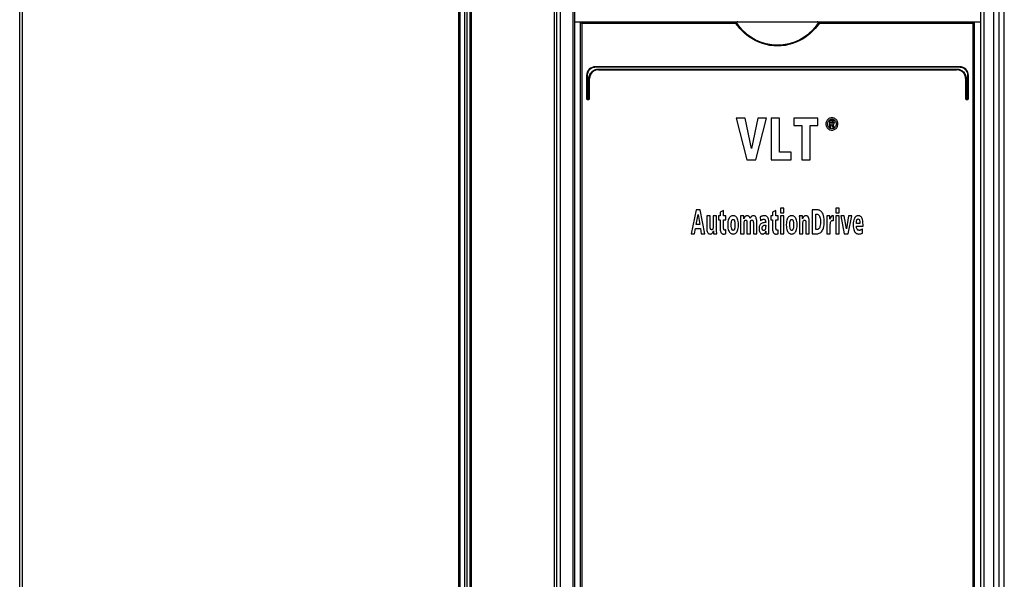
# Model space of a CAD drawing. Extents: x 0 to 420, y 0 to 297.
# Tile 5 of 37: x 61 to 94, y 166 to 184. Entities that reach past the tile are written whole.
import ezdxf

# ---------------------------------------------------------------- set-up
doc = ezdxf.new("R2010")
doc.units = 0
doc.header["$LTSCALE"] = 23.1
doc.layers.get('0').update_dxf_attribs({"linetype": 'CONTINUOUS'})

msp = doc.modelspace()

# ---------------------------------------------------------------- linework, layer by layer
at = {"color": 7, "linetype": 'CONTINUOUS'}
for p, q in [((93.794, 140.607), (93.794, 215.407)), ((60.794, 140.567), (60.794, 210.457)), ((78.718, 140.507), (78.718, 210.507)), ((79.394, 210.467), (79.394, 144.507)), ((92.994, 210.467), (92.994, 144.507)), ((79.394, 184.207), (92.994, 184.207)), ((79.594, 144.707), (79.594, 184.207)), ((92.794, 144.707), (92.794, 184.207)), ((92.294, 182.707), (80.094, 182.707)), ((80.194, 182.607), (92.194, 182.607)), ((79.794, 182.407), (79.794, 181.631)), ((79.894, 181.631), (79.894, 182.307)), ((92.494, 182.307), (92.494, 181.631)), ((92.594, 181.631), (92.594, 182.407)), ((79.818, 181.607), (79.87, 181.607)), ((92.518, 181.607), (92.57, 181.607)), ((85.108, 180.987), (84.808, 180.987)), ((84.808, 180.987), (85.162, 179.587)), ((85.318, 179.965), (85.108, 180.987)), ((85.536, 180.987), (85.318, 179.965)), ((85.462, 179.587), (85.822, 180.987)), ((85.822, 180.987), (85.536, 180.987)), ((85.983, 180.987), (85.983, 179.587)), ((86.26, 180.987), (85.983, 180.987)), ((86.26, 179.839), (86.26, 180.987)), ((87.542, 180.987), (86.745, 180.987)), ((86.745, 180.987), (86.745, 180.735)), ((87.542, 180.735), (87.542, 180.987)), ((88.016, 180.9), (87.939, 180.9)), ((87.939, 180.9), (87.939, 180.678)), ((87.983, 180.862), (88.012, 180.862)), ((87.983, 180.809), (87.983, 180.862)), ((86.745, 180.735), (87.004, 180.735)), ((87.004, 180.735), (87.004, 179.587)), ((87.282, 180.735), (87.542, 180.735)), ((87.282, 179.587), (87.282, 180.735)), ((87.939, 180.678), (87.983, 180.678)), ((88.017, 180.809), (87.983, 180.809)), ((87.983, 180.772), (88.003, 180.772)), ((87.983, 180.678), (87.983, 180.772)), ((88.003, 180.772), (88.051, 180.678)), ((88.102, 180.678), (88.048, 180.774)), ((88.051, 180.678), (88.102, 180.678)), ((85.162, 179.587), (85.462, 179.587)), ((85.983, 179.587), (86.655, 179.587)), ((86.655, 179.839), (86.26, 179.839)), ((86.655, 179.587), (86.655, 179.839)), ((87.004, 179.587), (87.282, 179.587)), ((83.468, 177.907), (83.299, 177.107)), ((83.599, 177.907), (83.468, 177.907)), ((83.762, 177.107), (83.599, 177.907)), ((84.387, 177.883), (84.275, 177.827)), ((84.387, 177.705), (84.387, 177.883)), ((86.141, 177.883), (86.03, 177.827)), ((86.141, 177.705), (86.141, 177.883)), ((86.405, 177.967), (86.291, 177.967)), ((86.291, 177.967), (86.291, 177.807)), ((86.405, 177.807), (86.405, 177.967)), ((87.533, 177.907), (87.353, 177.907)), ((87.353, 177.907), (87.353, 177.107)), ((88.257, 177.967), (88.143, 177.967)), ((88.143, 177.967), (88.143, 177.807)), ((88.257, 177.807), (88.257, 177.967)), ((83.471, 177.421), (83.533, 177.754)), ((83.533, 177.754), (83.585, 177.421)), ((83.936, 177.705), (83.822, 177.705)), ((83.822, 177.705), (83.822, 177.314)), ((83.936, 177.336), (83.936, 177.705)), ((84.153, 177.705), (84.038, 177.705)), ((84.038, 177.705), (84.038, 177.369)), ((84.153, 177.232), (84.153, 177.705)), ((84.275, 177.705), (84.21, 177.705)), ((84.21, 177.705), (84.21, 177.578)), ((84.21, 177.578), (84.273, 177.578)), ((84.273, 177.578), (84.273, 177.275)), ((84.275, 177.827), (84.275, 177.705)), ((84.461, 177.705), (84.387, 177.705)), ((84.387, 177.578), (84.461, 177.578)), ((84.387, 177.303), (84.387, 177.578)), ((84.461, 177.578), (84.461, 177.705)), ((85.062, 177.705), (84.953, 177.705)), ((84.956, 177.58), (84.956, 177.107)), ((85.616, 177.676), (85.622, 177.542)), ((85.727, 177.595), (85.732, 177.595)), ((85.732, 177.595), (85.746, 177.594)), ((86.03, 177.705), (85.965, 177.705)), ((85.965, 177.705), (85.965, 177.578)), ((85.965, 177.578), (86.027, 177.578)), ((86.027, 177.578), (86.027, 177.275)), ((86.03, 177.827), (86.03, 177.705)), ((86.216, 177.705), (86.141, 177.705)), ((86.141, 177.578), (86.216, 177.578)), ((86.141, 177.303), (86.141, 177.578)), ((86.216, 177.578), (86.216, 177.705)), ((86.291, 177.807), (86.405, 177.807)), ((86.405, 177.705), (86.291, 177.705)), ((86.291, 177.705), (86.291, 177.107)), ((86.405, 177.107), (86.405, 177.705)), ((87.032, 177.705), (86.924, 177.705)), ((86.927, 177.58), (86.927, 177.107)), ((87.472, 177.767), (87.502, 177.767)), ((87.472, 177.247), (87.472, 177.767)), ((87.948, 177.705), (87.843, 177.705)), ((87.847, 177.58), (87.847, 177.107)), ((87.951, 177.597), (87.948, 177.705)), ((88.075, 177.714), (88.058, 177.714)), ((88.075, 177.546), (88.075, 177.714)), ((88.143, 177.807), (88.257, 177.807)), ((88.257, 177.705), (88.143, 177.705)), ((88.143, 177.705), (88.143, 177.107)), ((88.257, 177.107), (88.257, 177.705)), ((88.43, 177.705), (88.311, 177.705)), ((88.311, 177.705), (88.429, 177.107)), ((88.5, 177.278), (88.43, 177.705)), ((88.57, 177.705), (88.5, 177.278)), ((88.564, 177.107), (88.683, 177.705)), ((88.683, 177.705), (88.57, 177.705)), ((83.414, 177.107), (83.449, 177.286)), ((83.449, 177.286), (83.608, 177.286)), ((83.585, 177.421), (83.471, 177.421)), ((83.608, 177.286), (83.639, 177.107)), ((84.463, 177.113), (84.463, 177.241)), ((85.071, 177.107), (85.071, 177.442)), ((85.17, 177.475), (85.17, 177.107)), ((85.284, 177.107), (85.284, 177.486)), ((85.383, 177.475), (85.383, 177.107)), ((85.497, 177.107), (85.497, 177.498)), ((85.798, 177.48), (85.763, 177.48)), ((85.798, 177.395), (85.798, 177.36)), ((85.902, 177.276), (85.902, 177.494)), ((86.218, 177.113), (86.218, 177.241)), ((87.041, 177.107), (87.041, 177.442)), ((87.143, 177.475), (87.143, 177.107)), ((87.258, 177.107), (87.258, 177.498)), ((87.509, 177.247), (87.472, 177.247)), ((87.961, 177.107), (87.961, 177.374)), ((88.956, 177.456), (88.837, 177.456)), ((88.837, 177.358), (89.061, 177.358)), ((89.041, 177.132), (89.038, 177.268)), ((89.061, 177.358), (89.061, 177.401)), ((83.299, 177.107), (83.414, 177.107)), ((83.639, 177.107), (83.762, 177.107)), ((84.048, 177.107), (84.155, 177.107)), ((84.956, 177.107), (85.071, 177.107)), ((85.17, 177.107), (85.284, 177.107)), ((85.383, 177.107), (85.497, 177.107)), ((85.798, 177.19), (85.8, 177.107)), ((85.8, 177.107), (85.905, 177.107)), ((86.291, 177.107), (86.405, 177.107)), ((86.927, 177.107), (87.041, 177.107)), ((87.143, 177.107), (87.258, 177.107)), ((87.353, 177.107), (87.518, 177.107)), ((87.847, 177.107), (87.961, 177.107)), ((88.143, 177.107), (88.257, 177.107)), ((88.429, 177.107), (88.564, 177.107))]:
    msp.add_line(p, q, dxfattribs=at)
at = {"color": 9, "linetype": 'CONTINUOUS'}
for p, q in [((60.872, 210.407), (60.872, 140.932)), ((75.505, 210.407), (75.505, 140.932)), ((75.548, 210.407), (75.548, 140.932)), ((75.708, 140.932), (75.708, 210.447)), ((75.792, 140.932), (75.792, 210.447)), ((75.893, 140.932), (75.893, 210.407)), ((75.934, 140.932), (75.934, 210.407)), ((78.782, 210.467), (78.782, 143.575)), ((78.913, 210.467), (78.913, 143.575)), ((79.338, 210.467), (79.338, 144.457)), ((93.107, 210.467), (93.107, 144.457)), ((93.437, 210.467), (93.437, 143.575)), ((93.611, 210.467), (93.611, 143.539)), ((79.638, 184.157), (79.638, 144.757)), ((84.8, 184.157), (79.638, 184.157)), ((92.75, 184.157), (87.589, 184.157)), ((92.75, 144.757), (92.75, 184.157)), ((92.297, 182.687), (80.092, 182.687)), ((80.192, 182.627), (92.196, 182.627)), ((79.812, 182.407), (79.794, 182.407)), ((79.812, 182.407), (79.812, 181.631)), ((79.872, 181.631), (79.872, 182.307)), ((79.872, 182.307), (79.894, 182.307)), ((92.517, 182.307), (92.494, 182.307)), ((92.517, 182.307), (92.517, 181.631)), ((92.577, 182.407), (92.594, 182.407)), ((92.577, 181.631), (92.577, 182.407)), ((79.812, 181.631), (79.794, 181.631)), ((79.816, 181.627), (79.868, 181.627)), ((79.872, 181.631), (79.894, 181.631)), ((92.517, 181.631), (92.494, 181.631)), ((92.521, 181.627), (92.573, 181.627)), ((92.577, 181.631), (92.594, 181.631))]:
    msp.add_line(p, q, dxfattribs=at)
at = {"color": 7, "linetype": 'CONTINUOUS'}
for points in [[(79.594, 184.207), (79.595, 184.205), (79.597, 184.202), (79.601, 184.198), (79.605, 184.193), (79.61, 184.188), (79.615, 184.182), (79.62, 184.176), (79.626, 184.17), (79.632, 184.163), (79.638, 184.157)], [(84.8, 184.157), (84.806, 184.168), (84.812, 184.179), (84.817, 184.189)], [(84.865, 184.207), (84.854, 184.207), (84.845, 184.205), (84.837, 184.203), (84.83, 184.201), (84.825, 184.197), (84.82, 184.193), (84.817, 184.189)], [(87.572, 184.189), (87.568, 184.193), (87.564, 184.197), (87.558, 184.201), (87.552, 184.203), (87.544, 184.205), (87.534, 184.207), (87.524, 184.207)], [(87.572, 184.189), (87.577, 184.179), (87.583, 184.168), (87.589, 184.157)], [(92.794, 184.207), (92.794, 184.205), (92.791, 184.202), (92.788, 184.198), (92.784, 184.193), (92.779, 184.188), (92.774, 184.182), (92.768, 184.176), (92.762, 184.17), (92.756, 184.163), (92.75, 184.157)], [(87.875, 180.934), (87.857, 180.914), (87.843, 180.892), (87.832, 180.869), (87.823, 180.844), (87.818, 180.818), (87.816, 180.787)], [(87.873, 180.787), (87.876, 180.817), (87.881, 180.842), (87.89, 180.864), (87.901, 180.883), (87.915, 180.901)], [(88.016, 180.993), (87.988, 180.992), (87.963, 180.987), (87.939, 180.979), (87.917, 180.967), (87.896, 180.953), (87.875, 180.934)], [(87.915, 180.901), (87.929, 180.915), (87.944, 180.925), (87.96, 180.933), (87.977, 180.939), (87.995, 180.943), (88.016, 180.944)], [(88.012, 180.862), (88.023, 180.862), (88.032, 180.86), (88.04, 180.858)], [(88.159, 180.934), (88.139, 180.953), (88.118, 180.967), (88.095, 180.978), (88.071, 180.986), (88.045, 180.992), (88.016, 180.993)], [(88.016, 180.944), (88.037, 180.943), (88.056, 180.939), (88.073, 180.933), (88.089, 180.925), (88.104, 180.914), (88.118, 180.901)], [(88.077, 180.885), (88.068, 180.891), (88.055, 180.895), (88.038, 180.898), (88.016, 180.9)], [(88.04, 180.858), (88.045, 180.856), (88.049, 180.853), (88.051, 180.849), (88.053, 180.845), (88.054, 180.838)], [(88.098, 180.833), (88.097, 180.85), (88.094, 180.863), (88.089, 180.872), (88.084, 180.879), (88.077, 180.885)], [(88.118, 180.901), (88.132, 180.883), (88.143, 180.864), (88.151, 180.842), (88.157, 180.817), (88.159, 180.787)], [(88.216, 180.787), (88.214, 180.817), (88.209, 180.844), (88.201, 180.869), (88.19, 180.892), (88.176, 180.913), (88.159, 180.934)], [(87.816, 180.787), (87.818, 180.758), (87.823, 180.731), (87.831, 180.706), (87.842, 180.684), (87.857, 180.662), (87.875, 180.641)], [(87.915, 180.674), (87.901, 180.691), (87.89, 180.71), (87.881, 180.732), (87.876, 180.757), (87.873, 180.787)], [(87.875, 180.641), (87.895, 180.622), (87.917, 180.608), (87.939, 180.596), (87.962, 180.588), (87.988, 180.583), (88.016, 180.581)], [(88.016, 180.63), (87.996, 180.631), (87.977, 180.635), (87.96, 180.641), (87.945, 180.649), (87.929, 180.66), (87.915, 180.674)], [(88.118, 180.674), (88.104, 180.66), (88.088, 180.649), (88.072, 180.641), (88.055, 180.635), (88.037, 180.631), (88.016, 180.63)], [(88.016, 180.581), (88.045, 180.583), (88.072, 180.588), (88.095, 180.597), (88.118, 180.608), (88.139, 180.623), (88.159, 180.641)], [(88.045, 180.815), (88.038, 180.812), (88.029, 180.81), (88.017, 180.809)], [(88.054, 180.838), (88.054, 180.83), (88.052, 180.824), (88.05, 180.82), (88.048, 180.817), (88.045, 180.815)], [(88.048, 180.774), (88.059, 180.776), (88.068, 180.779), (88.076, 180.784), (88.083, 180.79)], [(88.083, 180.79), (88.088, 180.795), (88.092, 180.801), (88.095, 180.809), (88.097, 180.82), (88.098, 180.833)], [(88.159, 180.787), (88.157, 180.757), (88.151, 180.732), (88.143, 180.71), (88.132, 180.691), (88.118, 180.674)], [(88.159, 180.641), (88.177, 180.662), (88.191, 180.684), (88.201, 180.707), (88.209, 180.731), (88.214, 180.758), (88.216, 180.787)], [(87.69, 177.818), (87.666, 177.846), (87.644, 177.867), (87.622, 177.882), (87.601, 177.894), (87.579, 177.901), (87.557, 177.906), (87.533, 177.907)], [(84.57, 177.629), (84.555, 177.598), (84.543, 177.563), (84.533, 177.521), (84.526, 177.47), (84.523, 177.408)], [(84.705, 177.712), (84.68, 177.711), (84.657, 177.706), (84.637, 177.698), (84.619, 177.687), (84.602, 177.672), (84.585, 177.653), (84.57, 177.629)], [(84.641, 177.408), (84.643, 177.461), (84.647, 177.501), (84.653, 177.529), (84.66, 177.55), (84.667, 177.564), (84.674, 177.574), (84.681, 177.581), (84.689, 177.585), (84.696, 177.588), (84.705, 177.589)], [(84.841, 177.629), (84.825, 177.653), (84.809, 177.672), (84.792, 177.686), (84.773, 177.697), (84.753, 177.705), (84.731, 177.711), (84.705, 177.712)], [(84.705, 177.589), (84.713, 177.588), (84.721, 177.585), (84.728, 177.581), (84.735, 177.575), (84.742, 177.565), (84.75, 177.55), (84.756, 177.529), (84.762, 177.501), (84.766, 177.461), (84.768, 177.408)], [(84.887, 177.408), (84.884, 177.47), (84.878, 177.52), (84.868, 177.563), (84.855, 177.598), (84.841, 177.629)], [(84.953, 177.705), (84.955, 177.671), (84.956, 177.63), (84.956, 177.58)], [(85.065, 177.605), (85.065, 177.643), (85.064, 177.676), (85.062, 177.705)], [(85.106, 177.685), (85.095, 177.671), (85.084, 177.654), (85.074, 177.632), (85.065, 177.605)], [(85.084, 177.535), (85.09, 177.546), (85.095, 177.555), (85.102, 177.56), (85.109, 177.565), (85.117, 177.567), (85.126, 177.569)], [(85.177, 177.714), (85.157, 177.712), (85.141, 177.708), (85.128, 177.702), (85.116, 177.695), (85.106, 177.685)], [(85.126, 177.569), (85.132, 177.568), (85.138, 177.567), (85.143, 177.564), (85.149, 177.558), (85.156, 177.551)], [(85.156, 177.551), (85.16, 177.544), (85.163, 177.534), (85.166, 177.52), (85.168, 177.501), (85.17, 177.475)], [(85.243, 177.687), (85.233, 177.696), (85.222, 177.703), (85.21, 177.709), (85.195, 177.712), (85.177, 177.714)], [(85.278, 177.614), (85.27, 177.639), (85.262, 177.659), (85.252, 177.674), (85.243, 177.687)], [(85.316, 177.686), (85.302, 177.668), (85.29, 177.644), (85.278, 177.614)], [(85.284, 177.486), (85.286, 177.51), (85.29, 177.529), (85.297, 177.545)], [(85.297, 177.545), (85.301, 177.552), (85.306, 177.558), (85.312, 177.562), (85.318, 177.565), (85.326, 177.568), (85.335, 177.569)], [(85.386, 177.712), (85.366, 177.711), (85.35, 177.707), (85.337, 177.702), (85.326, 177.695), (85.316, 177.686)], [(85.335, 177.569), (85.343, 177.568), (85.35, 177.566), (85.357, 177.562), (85.363, 177.556), (85.369, 177.548)], [(85.369, 177.548), (85.374, 177.538), (85.378, 177.524), (85.381, 177.503), (85.383, 177.475)], [(85.473, 177.651), (85.464, 177.669), (85.454, 177.683), (85.444, 177.693), (85.432, 177.701), (85.419, 177.707), (85.404, 177.711), (85.386, 177.712)], [(85.497, 177.498), (85.495, 177.549), (85.49, 177.59), (85.482, 177.623), (85.473, 177.651)], [(85.643, 177.689), (85.633, 177.685), (85.624, 177.68), (85.616, 177.676)], [(85.622, 177.542), (85.632, 177.552), (85.643, 177.561), (85.654, 177.57)], [(85.674, 177.701), (85.663, 177.697), (85.653, 177.693), (85.643, 177.689)], [(85.654, 177.57), (85.664, 177.576), (85.673, 177.582), (85.681, 177.586)], [(85.738, 177.713), (85.718, 177.711), (85.696, 177.708), (85.674, 177.701)], [(85.681, 177.586), (85.69, 177.589), (85.698, 177.591), (85.705, 177.594)], [(85.705, 177.594), (85.713, 177.594), (85.72, 177.595), (85.727, 177.595)], [(85.821, 177.699), (85.806, 177.705), (85.788, 177.709), (85.766, 177.712), (85.738, 177.713)], [(85.746, 177.594), (85.753, 177.592), (85.76, 177.588), (85.769, 177.581)], [(85.769, 177.581), (85.774, 177.577), (85.779, 177.57), (85.784, 177.56), (85.789, 177.547)], [(85.789, 177.547), (85.794, 177.531), (85.797, 177.509), (85.798, 177.48)], [(85.87, 177.653), (85.861, 177.668), (85.85, 177.68), (85.837, 177.69), (85.821, 177.699)], [(85.902, 177.494), (85.9, 177.551), (85.892, 177.594), (85.882, 177.627), (85.87, 177.653)], [(86.533, 177.629), (86.519, 177.598), (86.506, 177.563), (86.496, 177.521), (86.489, 177.47), (86.486, 177.408)], [(86.668, 177.712), (86.643, 177.711), (86.621, 177.706), (86.601, 177.698), (86.583, 177.687), (86.565, 177.672), (86.549, 177.653), (86.533, 177.629)], [(86.605, 177.408), (86.606, 177.461), (86.61, 177.501), (86.616, 177.529), (86.623, 177.55), (86.63, 177.564), (86.637, 177.574), (86.645, 177.581), (86.652, 177.585), (86.66, 177.588), (86.668, 177.589)], [(86.804, 177.629), (86.789, 177.653), (86.772, 177.672), (86.755, 177.686), (86.737, 177.697), (86.717, 177.705), (86.694, 177.711), (86.668, 177.712)], [(86.668, 177.589), (86.677, 177.588), (86.684, 177.585), (86.692, 177.581), (86.699, 177.575), (86.706, 177.565), (86.713, 177.55), (86.72, 177.529), (86.726, 177.501), (86.73, 177.461), (86.732, 177.408)], [(86.851, 177.408), (86.848, 177.47), (86.841, 177.52), (86.831, 177.563), (86.819, 177.598), (86.804, 177.629)], [(86.924, 177.705), (86.926, 177.671), (86.927, 177.63), (86.927, 177.58)], [(87.036, 177.605), (87.035, 177.643), (87.034, 177.676), (87.032, 177.705)], [(87.076, 177.685), (87.065, 177.671), (87.055, 177.654), (87.045, 177.633), (87.036, 177.605)], [(87.054, 177.535), (87.06, 177.547), (87.066, 177.555), (87.072, 177.561), (87.079, 177.565), (87.086, 177.568), (87.095, 177.569)], [(87.147, 177.713), (87.128, 177.712), (87.112, 177.708), (87.098, 177.703), (87.086, 177.695), (87.076, 177.685)], [(87.095, 177.569), (87.103, 177.568), (87.109, 177.566), (87.116, 177.563), (87.123, 177.558), (87.129, 177.551)], [(87.129, 177.551), (87.133, 177.544), (87.137, 177.534), (87.14, 177.519), (87.142, 177.5), (87.143, 177.475)], [(87.234, 177.651), (87.225, 177.669), (87.215, 177.683), (87.205, 177.693), (87.193, 177.701), (87.18, 177.707), (87.165, 177.711), (87.147, 177.713)], [(87.258, 177.498), (87.256, 177.549), (87.251, 177.59), (87.243, 177.624), (87.234, 177.651)], [(87.502, 177.767), (87.521, 177.766), (87.538, 177.762), (87.553, 177.755), (87.566, 177.746), (87.58, 177.734), (87.592, 177.718), (87.604, 177.696), (87.616, 177.666), (87.626, 177.626), (87.633, 177.572), (87.636, 177.5)], [(87.759, 177.5), (87.756, 177.594), (87.747, 177.666), (87.735, 177.721), (87.721, 177.762), (87.706, 177.793), (87.69, 177.818)], [(87.843, 177.705), (87.845, 177.671), (87.846, 177.63), (87.847, 177.58)], [(87.97, 177.643), (87.958, 177.612), (87.951, 177.597)], [(87.99, 177.68), (87.983, 177.67), (87.977, 177.657), (87.97, 177.643)], [(88.018, 177.705), (88.007, 177.699), (87.998, 177.69), (87.99, 177.68)], [(87.997, 177.539), (88.004, 177.545), (88.013, 177.549), (88.023, 177.552), (88.036, 177.553)], [(88.058, 177.714), (88.041, 177.712), (88.028, 177.709), (88.018, 177.705)], [(88.036, 177.553), (88.05, 177.553), (88.063, 177.55), (88.075, 177.546)], [(88.772, 177.622), (88.755, 177.58), (88.741, 177.532), (88.732, 177.475), (88.728, 177.408)], [(88.897, 177.713), (88.875, 177.711), (88.855, 177.706), (88.838, 177.698), (88.821, 177.686), (88.804, 177.671), (88.788, 177.65), (88.772, 177.622)], [(88.839, 177.494), (88.84, 177.509), (88.843, 177.526), (88.846, 177.542)], [(88.846, 177.542), (88.851, 177.559), (88.857, 177.574), (88.863, 177.586)], [(88.863, 177.586), (88.868, 177.592), (88.874, 177.596), (88.88, 177.6), (88.888, 177.602), (88.897, 177.603)], [(88.938, 177.709), (88.92, 177.711), (88.907, 177.713), (88.897, 177.713)], [(88.897, 177.603), (88.906, 177.602), (88.914, 177.6), (88.921, 177.596), (88.927, 177.59), (88.933, 177.583), (88.939, 177.573), (88.944, 177.558)], [(88.993, 177.675), (88.976, 177.69), (88.961, 177.699), (88.949, 177.705), (88.938, 177.709)], [(88.944, 177.558), (88.95, 177.531), (88.955, 177.497), (88.956, 177.456)], [(89.041, 177.583), (89.028, 177.618), (89.016, 177.644), (89.004, 177.662), (88.993, 177.675)], [(89.061, 177.401), (89.058, 177.482), (89.051, 177.54), (89.041, 177.583)], [(83.822, 177.314), (83.824, 177.262), (83.829, 177.221), (83.837, 177.188), (83.847, 177.161)], [(83.951, 177.263), (83.947, 177.27), (83.943, 177.28), (83.939, 177.293), (83.937, 177.312), (83.936, 177.336)], [(83.984, 177.242), (83.977, 177.242), (83.97, 177.245), (83.964, 177.248), (83.957, 177.254), (83.951, 177.263)], [(84.026, 177.278), (84.02, 177.265), (84.014, 177.256), (84.008, 177.25), (84.001, 177.246), (83.993, 177.243), (83.984, 177.242)], [(84.038, 177.369), (84.036, 177.33), (84.032, 177.3), (84.026, 177.278)], [(84.155, 177.107), (84.154, 177.14), (84.153, 177.181), (84.153, 177.232)], [(84.273, 177.275), (84.275, 177.229), (84.28, 177.195), (84.288, 177.17), (84.296, 177.152), (84.306, 177.138)], [(84.398, 177.244), (84.395, 177.25), (84.392, 177.258), (84.389, 177.269), (84.387, 177.283), (84.387, 177.303)], [(84.426, 177.228), (84.419, 177.228), (84.414, 177.23), (84.409, 177.233), (84.404, 177.238), (84.398, 177.244)], [(84.463, 177.241), (84.455, 177.235), (84.447, 177.231), (84.437, 177.229), (84.426, 177.228)], [(84.523, 177.408), (84.526, 177.345), (84.533, 177.293), (84.543, 177.251), (84.555, 177.215), (84.569, 177.185)], [(84.658, 177.27), (84.65, 177.302), (84.644, 177.346), (84.641, 177.408)], [(84.705, 177.221), (84.698, 177.222), (84.691, 177.224), (84.684, 177.227), (84.678, 177.233), (84.671, 177.241), (84.664, 177.253), (84.658, 177.27)], [(84.753, 177.271), (84.747, 177.254), (84.74, 177.242), (84.733, 177.233), (84.726, 177.228), (84.72, 177.224), (84.713, 177.222), (84.705, 177.221)], [(84.768, 177.408), (84.766, 177.347), (84.761, 177.302), (84.753, 177.271)], [(84.841, 177.185), (84.855, 177.215), (84.868, 177.251), (84.878, 177.293), (84.884, 177.345), (84.887, 177.408)], [(85.071, 177.442), (85.073, 177.482), (85.078, 177.512), (85.084, 177.535)], [(85.599, 177.396), (85.59, 177.377), (85.583, 177.352), (85.577, 177.321), (85.575, 177.279)], [(85.575, 177.279), (85.577, 177.242), (85.582, 177.212), (85.588, 177.187), (85.597, 177.166), (85.607, 177.148)], [(85.654, 177.454), (85.639, 177.444), (85.625, 177.432), (85.612, 177.416), (85.599, 177.396)], [(85.717, 177.476), (85.698, 177.473), (85.677, 177.466), (85.654, 177.454)], [(85.68, 177.29), (85.681, 177.311), (85.683, 177.327), (85.687, 177.34), (85.692, 177.35)], [(85.687, 177.247), (85.683, 177.257), (85.681, 177.271), (85.68, 177.29)], [(85.702, 177.223), (85.698, 177.226), (85.694, 177.231), (85.69, 177.238), (85.687, 177.247)], [(85.692, 177.35), (85.7, 177.361), (85.707, 177.37), (85.714, 177.376), (85.722, 177.381)], [(85.729, 177.212), (85.725, 177.212), (85.719, 177.214), (85.712, 177.217), (85.702, 177.223)], [(85.763, 177.48), (85.752, 177.48), (85.737, 177.479), (85.717, 177.476)], [(85.722, 177.381), (85.736, 177.387), (85.749, 177.391), (85.761, 177.393)], [(85.745, 177.217), (85.738, 177.214), (85.733, 177.212), (85.729, 177.212)], [(85.768, 177.233), (85.759, 177.225), (85.751, 177.22), (85.745, 177.217)], [(85.761, 177.393), (85.774, 177.394), (85.787, 177.395), (85.798, 177.395)], [(85.789, 177.277), (85.782, 177.256), (85.775, 177.242), (85.768, 177.233)], [(85.798, 177.36), (85.796, 177.324), (85.793, 177.297), (85.789, 177.277)], [(85.905, 177.107), (85.904, 177.147), (85.903, 177.204), (85.902, 177.276)], [(86.027, 177.275), (86.029, 177.229), (86.035, 177.195), (86.042, 177.17), (86.051, 177.152), (86.06, 177.138)], [(86.153, 177.244), (86.15, 177.25), (86.147, 177.258), (86.144, 177.269), (86.142, 177.283), (86.141, 177.303)], [(86.18, 177.228), (86.174, 177.228), (86.168, 177.23), (86.163, 177.233), (86.158, 177.238), (86.153, 177.244)], [(86.218, 177.241), (86.21, 177.235), (86.201, 177.231), (86.191, 177.229), (86.18, 177.228)], [(86.486, 177.408), (86.489, 177.345), (86.496, 177.293), (86.506, 177.251), (86.518, 177.215), (86.533, 177.185)], [(86.621, 177.27), (86.613, 177.302), (86.607, 177.346), (86.605, 177.408)], [(86.668, 177.221), (86.661, 177.222), (86.654, 177.224), (86.648, 177.227), (86.641, 177.233), (86.635, 177.241), (86.628, 177.253), (86.621, 177.27)], [(86.717, 177.271), (86.71, 177.254), (86.703, 177.242), (86.697, 177.233), (86.69, 177.228), (86.683, 177.224), (86.676, 177.222), (86.668, 177.221)], [(86.732, 177.408), (86.729, 177.347), (86.724, 177.302), (86.717, 177.271)], [(86.804, 177.185), (86.819, 177.215), (86.831, 177.251), (86.841, 177.293), (86.848, 177.345), (86.851, 177.408)], [(87.041, 177.442), (87.043, 177.483), (87.048, 177.513), (87.054, 177.535)], [(87.606, 177.32), (87.595, 177.298), (87.583, 177.281), (87.571, 177.269), (87.558, 177.26), (87.544, 177.253), (87.528, 177.249), (87.509, 177.247)], [(87.636, 177.5), (87.633, 177.439), (87.627, 177.391), (87.617, 177.352), (87.606, 177.32)], [(87.688, 177.201), (87.705, 177.227), (87.721, 177.259), (87.735, 177.299), (87.747, 177.35), (87.756, 177.416), (87.759, 177.5)], [(87.961, 177.374), (87.961, 177.396), (87.962, 177.418), (87.964, 177.44)], [(87.964, 177.44), (87.967, 177.461), (87.97, 177.48), (87.974, 177.497)], [(87.974, 177.497), (87.981, 177.515), (87.988, 177.528), (87.997, 177.539)], [(88.728, 177.408), (88.731, 177.345), (88.738, 177.293), (88.748, 177.251), (88.761, 177.215), (88.775, 177.185)], [(88.837, 177.456), (88.838, 177.465), (88.838, 177.478), (88.839, 177.494)], [(88.86, 177.263), (88.851, 177.283), (88.844, 177.305), (88.839, 177.33), (88.837, 177.358)], [(88.931, 177.221), (88.915, 177.223), (88.901, 177.227), (88.89, 177.232), (88.879, 177.24), (88.869, 177.25), (88.86, 177.263)], [(88.961, 177.225), (88.951, 177.223), (88.941, 177.221), (88.931, 177.221)], [(88.99, 177.236), (88.981, 177.232), (88.972, 177.228), (88.961, 177.225)], [(89.038, 177.268), (89.025, 177.258), (89.009, 177.247), (88.99, 177.236)], [(83.847, 177.161), (83.856, 177.142), (83.866, 177.129), (83.877, 177.118), (83.889, 177.11), (83.902, 177.105), (83.917, 177.101), (83.935, 177.099)], [(83.935, 177.099), (83.955, 177.101), (83.971, 177.105), (83.985, 177.111), (83.996, 177.119), (84.006, 177.128)], [(84.006, 177.128), (84.02, 177.147), (84.033, 177.172), (84.046, 177.206)], [(84.046, 177.206), (84.046, 177.169), (84.047, 177.136), (84.048, 177.107)], [(84.306, 177.138), (84.318, 177.125), (84.33, 177.115), (84.342, 177.108), (84.355, 177.103), (84.369, 177.1), (84.383, 177.099)], [(84.383, 177.099), (84.41, 177.1), (84.43, 177.103), (84.445, 177.106), (84.455, 177.11), (84.463, 177.113)], [(84.569, 177.185), (84.586, 177.159), (84.602, 177.14), (84.62, 177.126), (84.638, 177.114), (84.658, 177.106), (84.68, 177.101), (84.705, 177.099)], [(84.705, 177.099), (84.731, 177.101), (84.753, 177.106), (84.773, 177.115), (84.791, 177.126), (84.809, 177.14), (84.825, 177.16), (84.841, 177.185)], [(85.607, 177.148), (85.62, 177.132), (85.633, 177.12), (85.646, 177.111), (85.66, 177.105), (85.675, 177.101), (85.692, 177.099)], [(85.692, 177.099), (85.709, 177.101), (85.724, 177.104), (85.738, 177.11), (85.751, 177.119), (85.764, 177.13)], [(85.764, 177.13), (85.778, 177.147), (85.787, 177.162), (85.794, 177.176), (85.798, 177.19)], [(86.06, 177.138), (86.072, 177.125), (86.085, 177.115), (86.097, 177.108), (86.11, 177.103), (86.123, 177.1), (86.138, 177.099)], [(86.138, 177.099), (86.164, 177.1), (86.184, 177.103), (86.199, 177.106), (86.21, 177.11), (86.218, 177.113)], [(86.533, 177.185), (86.549, 177.159), (86.566, 177.14), (86.583, 177.126), (86.601, 177.114), (86.621, 177.106), (86.643, 177.101), (86.668, 177.099)], [(86.668, 177.099), (86.694, 177.101), (86.716, 177.106), (86.736, 177.115), (86.755, 177.126), (86.772, 177.14), (86.789, 177.16), (86.804, 177.185)], [(87.518, 177.107), (87.545, 177.109), (87.57, 177.114), (87.594, 177.123), (87.618, 177.135), (87.641, 177.151), (87.664, 177.173), (87.688, 177.201)], [(88.775, 177.185), (88.788, 177.164), (88.803, 177.146), (88.818, 177.132), (88.834, 177.121), (88.852, 177.112), (88.872, 177.105), (88.895, 177.101), (88.921, 177.099)], [(88.921, 177.099), (88.951, 177.101), (88.981, 177.107), (89.01, 177.117), (89.041, 177.132)]]:
    msp.add_lwpolyline(points, dxfattribs=at)
at = {"color": 9, "linetype": 'CONTINUOUS'}
for points in [[(87.589, 184.157), (87.529, 184.075), (87.456, 183.985), (87.37, 183.894), (87.273, 183.805), (87.167, 183.721), (87.056, 183.646), (86.94, 183.582), (86.821, 183.527), (86.7, 183.482), (86.575, 183.447), (86.449, 183.421), (86.321, 183.406), (86.193, 183.401), (86.065, 183.406), (85.937, 183.422), (85.811, 183.447), (85.686, 183.483), (85.565, 183.528), (85.446, 183.583), (85.331, 183.648), (85.219, 183.723), (85.114, 183.806), (85.017, 183.895), (84.932, 183.986), (84.859, 184.075), (84.8, 184.157)], [(87.572, 184.189), (87.516, 184.108), (87.446, 184.019), (87.363, 183.927), (87.268, 183.837), (87.164, 183.752), (87.053, 183.676), (86.938, 183.61), (86.82, 183.554), (86.699, 183.508), (86.574, 183.472), (86.448, 183.446), (86.321, 183.43), (86.193, 183.425), (86.065, 183.431), (85.938, 183.446), (85.812, 183.472), (85.687, 183.508), (85.566, 183.555), (85.448, 183.611), (85.333, 183.677), (85.223, 183.753), (85.119, 183.838), (85.025, 183.928), (84.942, 184.019), (84.873, 184.108), (84.817, 184.189)], [(80.092, 182.687), (80.058, 182.685), (80.025, 182.679), (79.993, 182.669), (79.962, 182.655), (79.933, 182.637), (79.906, 182.617), (79.882, 182.593), (79.861, 182.566), (79.844, 182.537), (79.83, 182.506), (79.82, 182.474), (79.814, 182.441), (79.812, 182.407)], [(79.872, 182.307), (79.874, 182.343), (79.88, 182.378), (79.89, 182.412), (79.904, 182.446), (79.921, 182.477), (79.941, 182.506), (79.965, 182.533), (79.992, 182.557), (80.021, 182.578), (80.053, 182.595), (80.086, 182.609), (80.121, 182.619), (80.157, 182.625), (80.192, 182.627)], [(80.092, 182.687), (80.092, 182.692), (80.092, 182.697), (80.093, 182.701), (80.093, 182.705), (80.094, 182.707), (80.094, 182.707)], [(80.192, 182.627), (80.192, 182.622), (80.192, 182.617), (80.193, 182.613), (80.193, 182.61), (80.194, 182.608), (80.194, 182.607)], [(92.196, 182.627), (92.196, 182.622), (92.196, 182.617), (92.196, 182.613), (92.195, 182.61), (92.195, 182.608), (92.194, 182.607)], [(92.196, 182.627), (92.232, 182.625), (92.268, 182.619), (92.302, 182.609), (92.336, 182.595), (92.367, 182.578), (92.397, 182.557), (92.423, 182.533), (92.447, 182.506), (92.468, 182.477), (92.485, 182.446), (92.499, 182.412), (92.509, 182.378), (92.515, 182.343), (92.517, 182.307)], [(92.297, 182.687), (92.296, 182.692), (92.296, 182.697), (92.296, 182.701), (92.295, 182.705), (92.295, 182.707), (92.294, 182.707)], [(92.577, 182.407), (92.575, 182.441), (92.569, 182.474), (92.559, 182.506), (92.545, 182.537), (92.527, 182.566), (92.507, 182.593), (92.483, 182.617), (92.456, 182.637), (92.427, 182.655), (92.396, 182.669), (92.364, 182.679), (92.33, 182.685), (92.297, 182.687)], [(79.812, 181.631), (79.812, 181.631), (79.812, 181.63), (79.813, 181.629), (79.813, 181.629), (79.814, 181.628), (79.815, 181.627), (79.816, 181.627)], [(79.816, 181.627), (79.816, 181.622), (79.816, 181.617), (79.817, 181.613), (79.817, 181.61), (79.818, 181.608), (79.818, 181.607)], [(79.868, 181.627), (79.869, 181.627), (79.869, 181.627), (79.87, 181.628), (79.871, 181.628), (79.871, 181.629), (79.872, 181.63), (79.872, 181.631)], [(79.868, 181.627), (79.868, 181.622), (79.868, 181.617), (79.869, 181.613), (79.869, 181.61), (79.87, 181.608), (79.87, 181.607)], [(92.517, 181.631), (92.517, 181.631), (92.517, 181.63), (92.517, 181.629), (92.518, 181.629), (92.518, 181.628), (92.519, 181.627), (92.521, 181.627)], [(92.521, 181.627), (92.521, 181.622), (92.52, 181.617), (92.52, 181.613), (92.519, 181.61), (92.519, 181.608), (92.518, 181.607)], [(92.573, 181.627), (92.573, 181.622), (92.572, 181.617), (92.572, 181.613), (92.571, 181.61), (92.571, 181.608), (92.57, 181.607)], [(92.573, 181.627), (92.573, 181.627), (92.574, 181.627), (92.575, 181.628), (92.575, 181.628), (92.576, 181.629), (92.576, 181.63), (92.577, 181.631)]]:
    msp.add_lwpolyline(points, dxfattribs=at)
at = {"color": 7, "linetype": 'CONTINUOUS'}
for centre, radius, start, end in [((80.094, 182.407), 0.3, 90, 180), ((80.194, 182.307), 0.3, 89.9995, 179.9999), ((92.194, 182.307), 0.3, 359.9995, 89.9999), ((92.294, 182.407), 0.3, 0, 90), ((79.818, 181.631), 0.024, 180, 270), ((79.87, 181.631), 0.024, 270, 360), ((92.518, 181.631), 0.024, 180, 270), ((92.57, 181.631), 0.024, 270, 360)]:
    msp.add_arc(centre, radius, start, end, dxfattribs=at)

doc.saveas('drawing.dxf')
